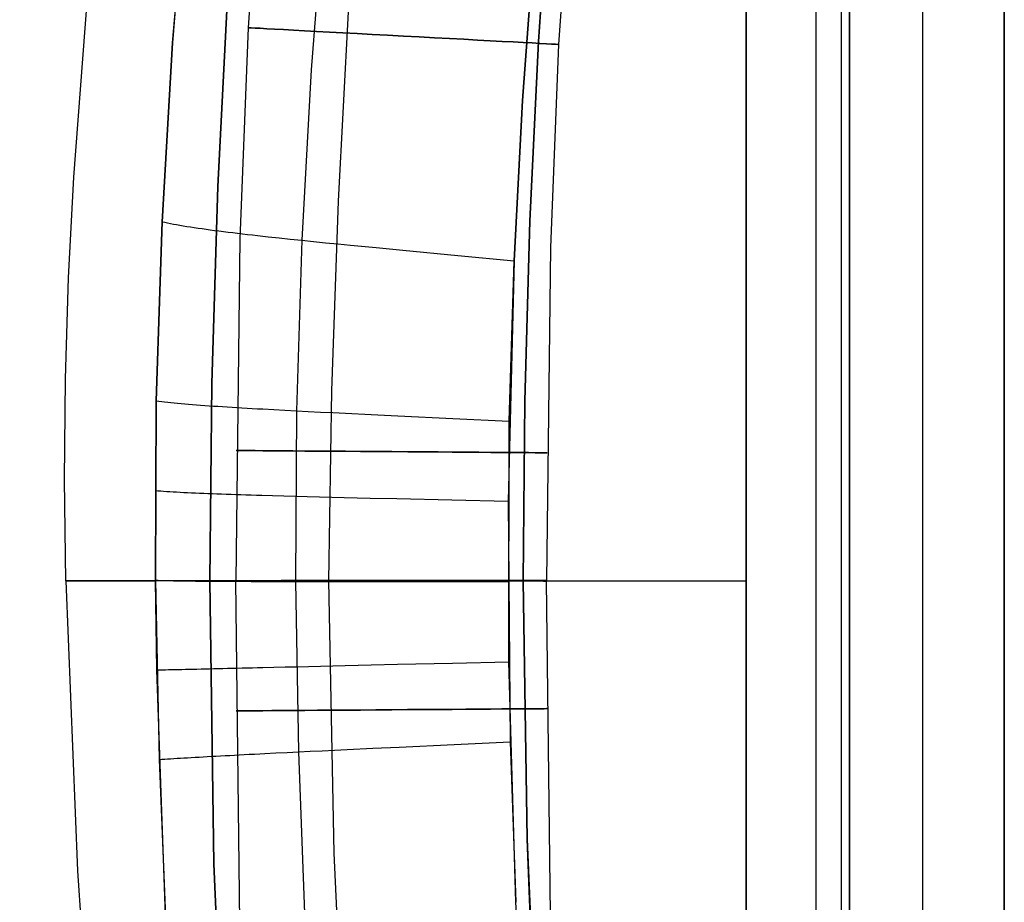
# Model space of a CAD drawing. Extents: x 35614 to 36526, y 4034 to 4838.
# Tile 14 of 79: x 35729 to 35824, y 4359 to 4444. Entities that reach past the tile are written whole.
import ezdxf

# ---------------------------------------------------------------- set-up
doc = ezdxf.new("R2010")
doc.units = 0
doc.layers.add('PREDEFINITO', color=7, linetype='CONTINUOUS')

msp = doc.modelspace()

# ---------------------------------------------------------------- linework, layer by layer
at = {"layer": 'PREDEFINITO'}
for p, q in [((35807.955, 4549.329, -319.731), (35807.955, 4312.186, -319.731)), ((35823.703, 4312.186, -139.731), (35823.703, 4549.329, -139.731)), ((35823.703, 4543.814, -139.731), (35823.703, 4326.861, -139.731)), ((35823.703, 4326.861, -139.731), (35823.703, 4543.814, -139.731)), ((35798.791, 4534.133, -319.731), (35798.791, 4326.383, -319.731)), ((35798.791, 4326.383, -319.731), (35798.791, 4534.133, -319.731)), ((35805.547, 4326.383, -317.104), (35805.547, 4534.133, -317.104)), ((35808.753, 4326.383, -310.602), (35808.753, 4534.133, -310.602)), ((35808.753, 4534.133, -310.602), (35808.753, 4326.383, -310.602)), ((35815.829, 4329.769, -229.731), (35815.829, 4532.396, -229.731)), ((35743.441, 4441.669, -137), (35745.67, 4467.523, -137)), ((35752.019, 4461.398, -380.007), (35750.738, 4443.121, -380.007)), ((35744.84, 4458.914, -137), (35743.441, 4441.669, -137)), ((35778.77, 4441.774, -319.731), (35779.962, 4459.072, -319.731)), ((35779.962, 4459.072, -319.731), (35778.77, 4441.774, -319.731)), ((35781.933, 4459.082, -380.007), (35780.699, 4441.505, -380.007)), ((35758.096, 4455.445, -115.502), (35756.82, 4439.041, -115.507)), ((35778.373, 4451.528, -103), (35777.211, 4436.091, -103)), ((35777.211, 4436.091, -103), (35778.373, 4451.528, -103)), ((35733.923, 4428.706, -208.456), (35735.409, 4448.174, -208.455)), ((35748.775, 4446.774, -297.202), (35747.811, 4427.782, -297.202)), ((35747.811, 4427.782, -297.202), (35748.775, 4446.774, -297.202)), ((35759.451, 4426.371, -313.352), (35760.432, 4444.661, -313.366)), ((35750.738, 4443.121, -380.007), (35749.932, 4422.738, -380.007)), ((35742.435, 4424.399, -137), (35743.441, 4441.669, -137)), ((35743.441, 4441.669, -137), (35742.435, 4424.399, -137)), ((35777.933, 4424.448, -319.731), (35778.77, 4441.774, -319.731)), ((35778.77, 4441.774, -319.731), (35777.933, 4424.448, -319.731)), ((35780.699, 4441.505, -380.007), (35779.925, 4421.918, -380.007)), ((35756.82, 4439.041, -115.507), (35755.916, 4422.608, -115.508)), ((35777.211, 4436.091, -103), (35776.402, 4420.631, -103)), ((35776.402, 4420.631, -103), (35777.211, 4436.091, -103)), ((35733.427, 4418.969, -208.456), (35733.923, 4428.706, -208.456)), ((35747.811, 4427.782, -297.202), (35747.231, 4408.773, -297.202)), ((35747.231, 4408.773, -297.202), (35747.811, 4427.782, -297.202)), ((35758.824, 4408.067, -313.34), (35759.451, 4426.371, -313.352)), ((35741.872, 4407.106, -137), (35742.435, 4424.399, -137)), ((35742.435, 4424.399, -137), (35741.872, 4407.106, -137)), ((35742.435, 4424.399, -137), (35742.692, 4424.341, -135.996)), ((35742.692, 4424.341, -135.996), (35742.962, 4424.284, -135.022)), ((35742.962, 4424.284, -135.022), (35743.243, 4424.228, -134.078)), ((35743.243, 4424.228, -134.078), (35743.537, 4424.171, -133.161)), ((35743.537, 4424.171, -133.161), (35743.842, 4424.115, -132.272)), ((35777.443, 4407.106, -319.731), (35777.933, 4424.448, -319.731)), ((35777.933, 4424.448, -319.731), (35777.443, 4407.106, -319.731)), ((35743.842, 4424.115, -132.272), (35744.159, 4424.059, -131.409)), ((35744.159, 4424.059, -131.409), (35744.487, 4424.003, -130.571)), ((35744.487, 4424.003, -130.571), (35744.826, 4423.948, -129.758)), ((35744.826, 4423.948, -129.758), (35745.177, 4423.892, -128.968)), ((35745.177, 4423.892, -128.968), (35745.538, 4423.837, -128.2)), ((35745.538, 4423.837, -128.2), (35745.91, 4423.782, -127.455)), ((35745.91, 4423.782, -127.455), (35746.293, 4423.727, -126.731)), ((35746.293, 4423.727, -126.731), (35746.686, 4423.672, -126.026)), ((35746.686, 4423.672, -126.026), (35747.09, 4423.617, -125.341)), ((35747.09, 4423.617, -125.341), (35747.504, 4423.562, -124.675)), ((35747.504, 4423.562, -124.675), (35747.927, 4423.507, -124.026)), ((35747.927, 4423.507, -124.026), (35748.361, 4423.451, -123.395)), ((35748.361, 4423.451, -123.395), (35748.804, 4423.396, -122.779)), ((35748.804, 4423.396, -122.779), (35749.256, 4423.341, -122.18)), ((35749.256, 4423.341, -122.18), (35749.718, 4423.286, -121.595)), ((35749.718, 4423.286, -121.595), (35750.189, 4423.23, -121.024)), ((35750.189, 4423.23, -121.024), (35750.668, 4423.174, -120.467)), ((35749.932, 4422.738, -380.007), (35749.541, 4389.757, -380.007)), ((35750.668, 4423.174, -120.467), (35751.157, 4423.119, -119.923)), ((35751.157, 4423.119, -119.923), (35751.654, 4423.063, -119.391)), ((35751.654, 4423.063, -119.391), (35752.159, 4423.007, -118.871)), ((35752.159, 4423.007, -118.871), (35752.673, 4422.95, -118.362)), ((35752.673, 4422.95, -118.362), (35753.724, 4422.837, -117.375)), ((35753.724, 4422.837, -117.375), (35754.805, 4422.723, -116.425)), ((35754.805, 4422.723, -116.425), (35755.916, 4422.608, -115.508)), ((35755.916, 4422.608, -115.508), (35755.406, 4406.151, -115.51)), ((35755.916, 4422.608, -115.508), (35757.054, 4422.492, -114.62)), ((35757.054, 4422.492, -114.62), (35758.219, 4422.374, -113.759)), ((35758.219, 4422.374, -113.759), (35759.409, 4422.256, -112.919)), ((35759.409, 4422.256, -112.919), (35760.621, 4422.137, -112.099)), ((35760.621, 4422.137, -112.099), (35763.11, 4421.895, -110.506)), ((35763.11, 4421.895, -110.506), (35765.672, 4421.648, -108.959)), ((35765.672, 4421.648, -108.959), (35770.967, 4421.144, -105.949)), ((35779.925, 4421.918, -380.007), (35779.546, 4389.786, -380.007)), ((35770.967, 4421.144, -105.949), (35776.402, 4420.631, -103)), ((35776.402, 4420.631, -103), (35775.838, 4397.417, -103)), ((35775.94, 4405.156, -103), (35776.402, 4420.631, -103)), ((35733.121, 4409.231, -208.457), (35733.427, 4418.969, -208.456)), ((35733.024, 4399.493, -208.456), (35733.121, 4409.231, -208.457)), ((35747.231, 4408.773, -297.202), (35747.035, 4389.757, -297.202)), ((35747.035, 4389.757, -297.202), (35747.231, 4408.773, -297.202)), ((35758.54, 4389.757, -313.333), (35758.824, 4408.067, -313.34)), ((35741.806, 4389.757, -137), (35741.872, 4407.106, -137)), ((35741.872, 4407.106, -137), (35741.806, 4389.807, -137)), ((35741.872, 4407.106, -137), (35742.132, 4407.073, -135.996)), ((35742.132, 4407.073, -135.996), (35742.403, 4407.041, -135.023)), ((35777.293, 4389.757, -319.731), (35777.443, 4407.106, -319.731)), ((35777.443, 4407.106, -319.731), (35777.293, 4389.757, -319.731)), ((35742.403, 4407.041, -135.023), (35742.687, 4407.009, -134.078)), ((35742.687, 4407.009, -134.078), (35742.982, 4406.977, -133.162)), ((35742.982, 4406.977, -133.162), (35743.289, 4406.945, -132.273)), ((35743.289, 4406.945, -132.273), (35743.608, 4406.914, -131.41)), ((35743.608, 4406.914, -131.41), (35743.938, 4406.883, -130.572)), ((35743.938, 4406.883, -130.572), (35744.279, 4406.853, -129.759)), ((35744.279, 4406.853, -129.759), (35744.631, 4406.823, -128.969)), ((35744.631, 4406.823, -128.969), (35744.994, 4406.792, -128.202)), ((35744.994, 4406.792, -128.202), (35745.368, 4406.762, -127.457)), ((35745.368, 4406.762, -127.457), (35745.753, 4406.733, -126.733)), ((35745.753, 4406.733, -126.733), (35746.148, 4406.703, -126.028)), ((35746.148, 4406.703, -126.028), (35746.553, 4406.674, -125.344)), ((35746.553, 4406.674, -125.344), (35746.968, 4406.644, -124.677)), ((35746.968, 4406.644, -124.677), (35747.394, 4406.615, -124.029)), ((35747.394, 4406.615, -124.029), (35747.828, 4406.586, -123.397)), ((35747.828, 4406.586, -123.397), (35748.273, 4406.557, -122.782)), ((35748.273, 4406.557, -122.782), (35748.727, 4406.528, -122.182)), ((35748.727, 4406.528, -122.182), (35749.19, 4406.499, -121.598)), ((35749.19, 4406.499, -121.598), (35749.663, 4406.47, -121.027)), ((35749.663, 4406.47, -121.027), (35750.144, 4406.441, -120.47)), ((35750.144, 4406.441, -120.47), (35750.634, 4406.413, -119.926)), ((35750.634, 4406.413, -119.926), (35751.132, 4406.384, -119.394)), ((35751.132, 4406.384, -119.394), (35751.639, 4406.355, -118.874)), ((35751.639, 4406.355, -118.874), (35752.154, 4406.326, -118.365)), ((35752.154, 4406.326, -118.365), (35753.208, 4406.268, -117.377)), ((35753.208, 4406.268, -117.377), (35754.293, 4406.21, -116.427)), ((35754.293, 4406.21, -116.427), (35755.406, 4406.151, -115.51)), ((35755.406, 4406.151, -115.51), (35755.314, 4389.686, -115.522)), ((35755.406, 4406.151, -115.51), (35756.548, 4406.092, -114.623)), ((35756.548, 4406.092, -114.623), (35757.716, 4406.033, -113.761)), ((35757.716, 4406.033, -113.761), (35758.908, 4405.973, -112.922)), ((35758.908, 4405.973, -112.922), (35760.123, 4405.913, -112.102)), ((35760.123, 4405.913, -112.102), (35762.618, 4405.791, -110.508)), ((35762.618, 4405.791, -110.508), (35765.186, 4405.667, -108.961)), ((35765.186, 4405.667, -108.961), (35770.494, 4405.414, -105.95)), ((35770.494, 4405.414, -105.95), (35775.94, 4405.156, -103)), ((35775.884, 4381.936, -103), (35775.94, 4405.156, -103)), ((35733.154, 4389.757, -208.456), (35733.024, 4399.493, -208.456)), ((35741.774, 4398.456, -137), (35742.033, 4398.436, -135.997)), ((35742.033, 4398.436, -135.997), (35742.305, 4398.415, -135.024)), ((35742.305, 4398.415, -135.024), (35742.588, 4398.395, -134.08)), ((35742.588, 4398.395, -134.08), (35742.884, 4398.376, -133.164)), ((35742.884, 4398.376, -133.164), (35743.191, 4398.357, -132.275)), ((35743.191, 4398.357, -132.275), (35743.509, 4398.338, -131.412)), ((35743.509, 4398.338, -131.412), (35743.839, 4398.319, -130.575)), ((35743.839, 4398.319, -130.575), (35744.18, 4398.301, -129.762)), ((35744.18, 4398.301, -129.762), (35744.533, 4398.283, -128.972)), ((35744.533, 4398.283, -128.972), (35744.896, 4398.266, -128.205)), ((35744.896, 4398.266, -128.205), (35745.27, 4398.248, -127.46)), ((35745.27, 4398.248, -127.46), (35745.654, 4398.231, -126.736)), ((35745.654, 4398.231, -126.736), (35746.049, 4398.214, -126.032)), ((35746.049, 4398.214, -126.032), (35746.454, 4398.198, -125.347)), ((35746.454, 4398.198, -125.347), (35746.87, 4398.181, -124.681)), ((35746.87, 4398.181, -124.681), (35747.295, 4398.165, -124.032)), ((35747.295, 4398.165, -124.032), (35747.73, 4398.149, -123.401)), ((35747.73, 4398.149, -123.401), (35748.174, 4398.133, -122.786)), ((35748.174, 4398.133, -122.786), (35748.628, 4398.117, -122.186)), ((35748.628, 4398.117, -122.186), (35749.091, 4398.101, -121.602)), ((35749.091, 4398.101, -121.602), (35749.564, 4398.086, -121.031)), ((35749.564, 4398.086, -121.031), (35750.045, 4398.07, -120.474)), ((35750.045, 4398.07, -120.474), (35750.535, 4398.055, -119.93)), ((35750.535, 4398.055, -119.93), (35751.033, 4398.04, -119.398)), ((35751.033, 4398.04, -119.398), (35751.54, 4398.025, -118.878)), ((35751.54, 4398.025, -118.878), (35752.055, 4398.009, -118.369)), ((35752.055, 4398.009, -118.369), (35753.109, 4397.979, -117.382)), ((35753.109, 4397.979, -117.382), (35754.193, 4397.949, -116.431)), ((35754.193, 4397.949, -116.431), (35755.307, 4397.919, -115.515)), ((35755.307, 4397.919, -115.515), (35756.448, 4397.889, -114.627)), ((35756.448, 4397.889, -114.627), (35757.615, 4397.859, -113.765)), ((35757.615, 4397.859, -113.765), (35758.808, 4397.828, -112.925)), ((35758.808, 4397.828, -112.925), (35760.023, 4397.798, -112.105)), ((35760.023, 4397.798, -112.105), (35762.517, 4397.737, -110.511)), ((35762.517, 4397.737, -110.511), (35765.085, 4397.674, -108.963)), ((35765.085, 4397.674, -108.963), (35770.392, 4397.547, -105.951)), ((35770.392, 4397.547, -105.951), (35775.838, 4397.417, -103)), ((35775.838, 4397.417, -103), (35776.032, 4374.196, -103)), ((35733.154, 4389.757, -208.456), (35734.286, 4361.765, -208.455)), ((35741.806, 4389.807, -137), (35742.171, 4372.512, -137)), ((35741.806, 4389.807, -137), (35742.064, 4389.798, -135.997)), ((35741.947, 4381.157, -137), (35741.806, 4389.757, -137)), ((35742.064, 4389.798, -135.997), (35742.335, 4389.79, -135.025)), ((35742.335, 4389.79, -135.025), (35742.618, 4389.782, -134.081)), ((35742.618, 4389.782, -134.081), (35742.912, 4389.775, -133.166)), ((35742.912, 4389.775, -133.166), (35743.218, 4389.768, -132.278)), ((35743.218, 4389.768, -132.278), (35743.536, 4389.761, -131.415)), ((35743.536, 4389.761, -131.415), (35743.865, 4389.755, -130.578)), ((35743.865, 4389.755, -130.578), (35744.206, 4389.749, -129.766)), ((35744.206, 4389.749, -129.766), (35744.557, 4389.744, -128.977)), ((35744.557, 4389.744, -128.977), (35744.92, 4389.739, -128.21)), ((35744.92, 4389.739, -128.21), (35745.293, 4389.734, -127.465)), ((35745.293, 4389.734, -127.465), (35745.677, 4389.729, -126.741)), ((35745.677, 4389.729, -126.741), (35746.071, 4389.725, -126.038)), ((35746.071, 4389.725, -126.038), (35746.475, 4389.721, -125.353)), ((35746.475, 4389.721, -125.353), (35746.89, 4389.718, -124.687)), ((35746.89, 4389.718, -124.687), (35747.314, 4389.714, -124.039)), ((35747.035, 4389.757, -297.202), (35747.425, 4362.445, -297.202)), ((35747.425, 4362.445, -297.202), (35747.035, 4389.757, -297.202)), ((35747.314, 4389.714, -124.039), (35747.748, 4389.711, -123.408)), ((35747.748, 4389.711, -123.408), (35748.192, 4389.708, -122.793)), ((35748.192, 4389.708, -122.793), (35748.645, 4389.706, -122.193)), ((35748.645, 4389.706, -122.193), (35749.107, 4389.703, -121.609)), ((35749.107, 4389.703, -121.609), (35749.579, 4389.701, -121.038)), ((35749.932, 4356.776, -380.007), (35749.541, 4389.757, -380.007)), ((35749.579, 4389.701, -121.038), (35750.059, 4389.699, -120.482)), ((35750.059, 4389.699, -120.482), (35750.548, 4389.697, -119.938)), ((35750.548, 4389.697, -119.938), (35751.046, 4389.695, -119.406)), ((35751.046, 4389.695, -119.406), (35751.552, 4389.693, -118.886)), ((35751.552, 4389.693, -118.886), (35752.066, 4389.692, -118.376)), ((35752.066, 4389.692, -118.376), (35753.119, 4389.689, -117.389)), ((35753.119, 4389.689, -117.389), (35754.202, 4389.687, -116.439)), ((35754.202, 4389.687, -116.439), (35755.314, 4389.686, -115.522)), ((35755.314, 4389.686, -115.522), (35755.602, 4373.242, -115.535)), ((35755.314, 4389.686, -115.522), (35756.453, 4389.684, -114.634)), ((35756.453, 4389.684, -114.634), (35757.619, 4389.683, -113.772)), ((35757.619, 4389.683, -113.772), (35758.81, 4389.682, -112.932)), ((35759.053, 4363.451, -313.35), (35758.54, 4389.757, -313.333)), ((35758.81, 4389.682, -112.932), (35760.024, 4389.682, -112.111)), ((35760.024, 4389.682, -112.111), (35762.515, 4389.681, -110.516)), ((35762.515, 4389.681, -110.516), (35765.079, 4389.68, -108.967)), ((35765.079, 4389.68, -108.967), (35770.38, 4389.678, -105.953)), ((35770.38, 4389.678, -105.953), (35775.819, 4389.676, -103)), ((35777.659, 4364.825, -319.731), (35777.293, 4389.757, -319.731)), ((35777.293, 4389.757, -319.731), (35798.791, 4389.757, -319.731)), ((35777.293, 4389.757, -319.731), (35777.659, 4364.825, -319.731)), ((35779.925, 4357.597, -380.007), (35779.546, 4389.728, -380.007)), ((35753.226, 4381.41, -117.397), (35754.307, 4381.436, -116.446)), ((35754.307, 4381.436, -116.446), (35755.417, 4381.462, -115.529)), ((35755.417, 4381.462, -115.529), (35756.554, 4381.489, -114.641)), ((35756.554, 4381.489, -114.641), (35757.718, 4381.517, -113.779)), ((35757.718, 4381.517, -113.779), (35758.906, 4381.545, -112.938)), ((35758.906, 4381.545, -112.938), (35760.117, 4381.574, -112.117)), ((35760.117, 4381.574, -112.117), (35762.604, 4381.632, -110.522)), ((35762.604, 4381.632, -110.522), (35765.164, 4381.691, -108.972)), ((35765.164, 4381.691, -108.972), (35770.455, 4381.813, -105.955)), ((35770.455, 4381.813, -105.955), (35775.884, 4381.936, -103)), ((35776.572, 4358.725, -103), (35775.884, 4381.936, -103)), ((35741.947, 4381.157, -137), (35742.204, 4381.162, -135.998)), ((35742.866, 4355.223, -137), (35741.947, 4381.157, -137)), ((35742.204, 4381.162, -135.998), (35742.473, 4381.166, -135.026)), ((35742.473, 4381.166, -135.026), (35742.755, 4381.171, -134.083)), ((35742.755, 4381.171, -134.083), (35743.048, 4381.177, -133.169)), ((35743.048, 4381.177, -133.169), (35743.353, 4381.183, -132.281)), ((35743.353, 4381.183, -132.281), (35743.67, 4381.189, -131.419)), ((35743.67, 4381.189, -131.419), (35743.998, 4381.196, -130.583)), ((35743.998, 4381.196, -130.583), (35744.337, 4381.203, -129.77)), ((35744.337, 4381.203, -129.77), (35744.687, 4381.211, -128.982)), ((35744.687, 4381.211, -128.982), (35745.048, 4381.219, -128.215)), ((35745.048, 4381.219, -128.215), (35745.42, 4381.227, -127.471)), ((35745.42, 4381.227, -127.471), (35745.803, 4381.235, -126.747)), ((35745.803, 4381.235, -126.747), (35746.196, 4381.244, -126.044)), ((35746.196, 4381.244, -126.044), (35746.599, 4381.254, -125.36)), ((35746.599, 4381.254, -125.36), (35747.012, 4381.263, -124.694)), ((35747.012, 4381.263, -124.694), (35747.436, 4381.273, -124.046)), ((35747.436, 4381.273, -124.046), (35747.869, 4381.283, -123.415)), ((35747.869, 4381.283, -123.415), (35748.311, 4381.293, -122.8)), ((35748.311, 4381.293, -122.8), (35748.763, 4381.304, -122.201)), ((35748.763, 4381.304, -122.201), (35749.224, 4381.315, -121.617)), ((35749.224, 4381.315, -121.617), (35749.695, 4381.326, -121.046)), ((35749.695, 4381.326, -121.046), (35750.174, 4381.337, -120.489)), ((35750.174, 4381.337, -120.489), (35750.662, 4381.349, -119.945)), ((35750.662, 4381.349, -119.945), (35751.158, 4381.361, -119.414)), ((35751.158, 4381.361, -119.414), (35751.663, 4381.373, -118.894)), ((35751.663, 4381.373, -118.894), (35752.176, 4381.385, -118.384)), ((35752.176, 4381.385, -118.384), (35753.226, 4381.41, -117.397)), ((35765.331, 4373.704, -108.975), (35770.612, 4373.948, -105.957)), ((35770.612, 4373.948, -105.957), (35776.032, 4374.196, -103)), ((35776.032, 4374.196, -103), (35776.572, 4358.725, -103)), ((35748.072, 4372.859, -123.42), (35748.513, 4372.882, -122.805)), ((35748.513, 4372.882, -122.805), (35748.964, 4372.906, -122.206)), ((35748.964, 4372.906, -122.206), (35749.424, 4372.93, -121.622)), ((35749.424, 4372.93, -121.622), (35749.893, 4372.955, -121.052)), ((35749.893, 4372.955, -121.052), (35750.371, 4372.98, -120.495)), ((35750.371, 4372.98, -120.495), (35750.858, 4373.005, -119.951)), ((35750.858, 4373.005, -119.951), (35751.353, 4373.03, -119.419)), ((35751.353, 4373.03, -119.419), (35751.857, 4373.056, -118.899)), ((35751.857, 4373.056, -118.899), (35752.369, 4373.082, -118.39)), ((35752.369, 4373.082, -118.39), (35753.417, 4373.134, -117.402)), ((35753.417, 4373.134, -117.402), (35754.495, 4373.188, -116.452)), ((35754.495, 4373.188, -116.452), (35755.602, 4373.242, -115.535)), ((35755.602, 4373.242, -115.535), (35756.737, 4373.297, -114.646)), ((35755.602, 4373.242, -115.535), (35756.219, 4356.809, -115.539)), ((35756.737, 4373.297, -114.646), (35757.899, 4373.353, -113.784)), ((35757.899, 4373.353, -113.784), (35759.085, 4373.41, -112.943)), ((35759.085, 4373.41, -112.943), (35760.294, 4373.468, -112.122)), ((35760.294, 4373.468, -112.122), (35762.775, 4373.585, -110.525)), ((35762.775, 4373.585, -110.525), (35765.331, 4373.704, -108.975)), ((35742.171, 4372.512, -137), (35742.427, 4372.529, -135.999)), ((35742.171, 4372.512, -137), (35742.866, 4355.223, -137)), ((35742.427, 4372.529, -135.999), (35742.695, 4372.547, -135.027)), ((35742.695, 4372.547, -135.027), (35742.975, 4372.565, -134.085)), ((35742.975, 4372.565, -134.085), (35743.267, 4372.584, -133.17)), ((35743.267, 4372.584, -133.17), (35743.571, 4372.603, -132.283)), ((35743.571, 4372.603, -132.283), (35743.886, 4372.622, -131.422)), ((35743.886, 4372.622, -131.422), (35744.213, 4372.642, -130.585)), ((35744.213, 4372.642, -130.585), (35744.551, 4372.662, -129.774)), ((35744.551, 4372.662, -129.774), (35744.9, 4372.682, -128.985)), ((35744.9, 4372.682, -128.985), (35745.26, 4372.703, -128.219)), ((35745.26, 4372.703, -128.219), (35745.631, 4372.724, -127.475)), ((35745.631, 4372.724, -127.475), (35746.012, 4372.746, -126.752)), ((35746.012, 4372.746, -126.752), (35746.404, 4372.768, -126.048)), ((35746.404, 4372.768, -126.048), (35746.806, 4372.79, -125.364)), ((35746.806, 4372.79, -125.364), (35747.218, 4372.813, -124.699)), ((35747.218, 4372.813, -124.699), (35747.64, 4372.835, -124.051)), ((35747.64, 4372.835, -124.051), (35748.072, 4372.859, -123.42)), ((35778.69, 4339.932, -319.731), (35777.659, 4364.825, -319.731)), ((35777.659, 4364.825, -319.731), (35778.858, 4336.926, -319.731)), ((35760.278, 4337.179, -313.37), (35759.053, 4363.451, -313.35)), ((35747.425, 4362.445, -297.202), (35748.607, 4335.168, -297.202)), ((35748.607, 4335.168, -297.202), (35747.425, 4362.445, -297.202)), ((35734.286, 4361.765, -208.455), (35736.228, 4333.783, -208.453)), ((35777.433, 4343.268, -103), (35776.572, 4358.725, -103))]:
    msp.add_line(p, q, dxfattribs=at)
at = {"layer": 'PREDEFINITO', "extrusion": (0.053857, 0.998549, -3.22634e-07)}
msp.add_circle((-35474.561, -380.009, 6362.101), 15.002, dxfattribs=at)
at = {"layer": 'PREDEFINITO', "extrusion": (0.00725, 0.999974, -3.13082e-07)}
msp.add_circle((-35731.75, -380.01, 4661.389), 15.002, dxfattribs=at)
at = {"layer": 'PREDEFINITO', "extrusion": (-0.000965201, 1, -2.00417e-07)}
msp.add_circle((-35768.764, -380.01, 4355.25), 15.002, dxfattribs=at)
at = {"layer": 'PREDEFINITO', "extrusion": (0.000965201, 1, 2.00417e-07)}
msp.add_circle((-35760.29, -380.012, 4424.261), 15.002, dxfattribs=at)
at = {"layer": 'PREDEFINITO', "extrusion": (-0.00725, 0.999974, 3.13082e-07)}
msp.add_circle((-35795.397, -380.012, 4117.895), 15.002, dxfattribs=at)
at = {"layer": 'PREDEFINITO', "extrusion": (0, 1, 0)}
for centre, radius, start, end in [((-36027.617, -207.857, 4389.757), 294.463, 342.33717, 13.92386), ((-36027.617, -207.857, 4389.757), 294.463, 342.33717, 13.92386), ((-35777.86, -287.386, 4389.757), 32.35, 271.00355, 342.33717)]:
    msp.add_arc(centre, radius, start, end, dxfattribs=at)
at = {"layer": 'PREDEFINITO', "extrusion": (8.95109e-14, 1, 1.20218e-13)}
msp.add_arc((-35777.86, -287.386, 4389.757), 32.35, 271.00355, 342.33717, dxfattribs=at)

doc.saveas('drawing.dxf')
